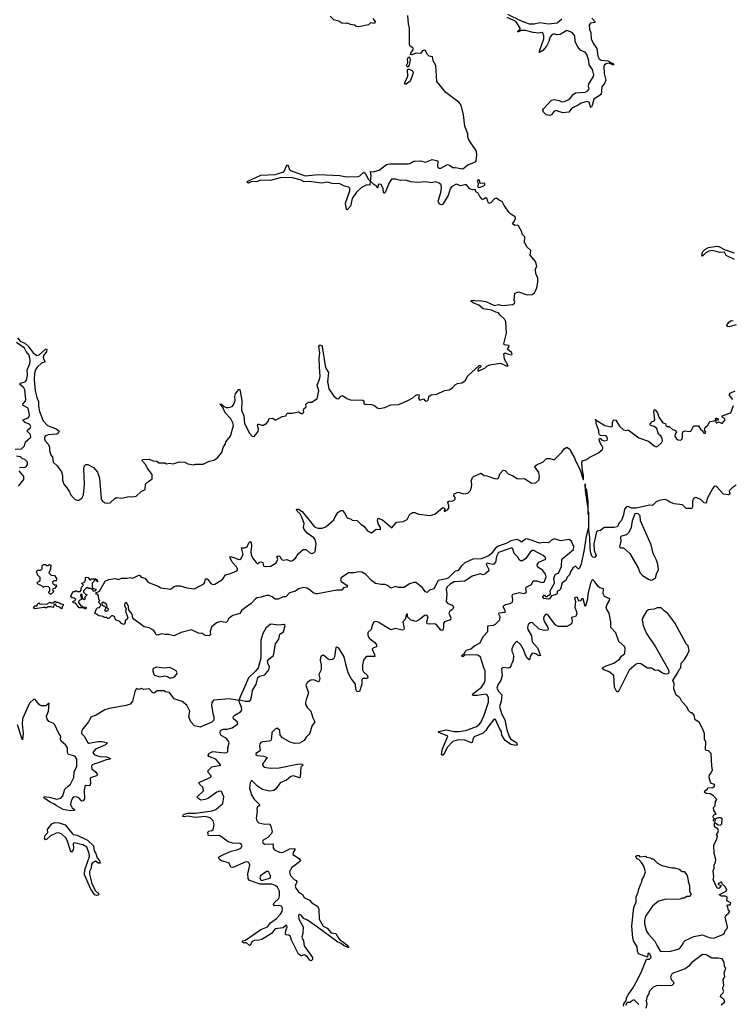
# Model space of a CAD drawing. Extents: x 2219101 to 2444320, y 201258 to 358766.
# Tile 191 of 256: x 2319347 to 2326756, y 322079 to 332313. Entities that reach past the tile are written whole.
import ezdxf

# ---------------------------------------------------------------- set-up
doc = ezdxf.new("R2010")
doc.units = 0

msp = doc.modelspace()

# ---------------------------------------------------------------- linework, layer by layer
at = {"layer": '0CON10XD'}
for points in [[(2320686, 327514), (2320725, 327540), (2320723, 327585), (2320673, 327655), (2320659, 327685), (2320624, 327725), (2320620, 327735), (2320625, 327742), (2320695, 327744), (2320735, 327728), (2320774, 327724), (2320795, 327707), (2320855, 327708), (2320875, 327698), (2320905, 327702), (2320943, 327697), (2321005, 327717), (2321065, 327713), (2321096, 327696), (2321154, 327686), (2321176, 327694), (2321255, 327692), (2321316, 327724), (2321366, 327734), (2321405, 327760), (2321450, 327815), (2321464, 327865), (2321488, 327905), (2321492, 327925), (2321540, 327985), (2321572, 328095), (2321565, 328123), (2321542, 328165), (2321483, 328225), (2321461, 328281), (2321428, 328315), (2321435, 328320), (2321445, 328316), (2321472, 328292), (2321493, 328283), (2321515, 328282), (2321555, 328293), (2321571, 328309), (2321588, 328355), (2321585, 328395), (2321592, 328425), (2321625, 328468), (2321635, 328468), (2321657, 328355), (2321653, 328255), (2321677, 328197), (2321684, 328115), (2321735, 328014), (2321765, 327983), (2321785, 327980), (2321827, 328033), (2321831, 328061), (2321820, 328095), (2321825, 328108), (2321835, 328110), (2321865, 328098), (2321882, 328098), (2321895, 328110), (2321905, 328110), (2321930, 328135), (2321930, 328145), (2321945, 328168), (2321975, 328172), (2322004, 328154), (2322015, 328153), (2322075, 328187), (2322116, 328194), (2322128, 328222), (2322185, 328222), (2322245, 328238), (2322275, 328220), (2322285, 328220), (2322300, 328235), (2322298, 328255), (2322303, 328267), (2322325, 328290), (2322322, 328315), (2322328, 328325), (2322355, 328336), (2322385, 328338), (2322441, 328375), (2322458, 328455), (2322440, 328515), (2322462, 328565), (2322472, 328605), (2322463, 328703), (2322461, 328795), (2322468, 328845), (2322458, 328915), (2322468, 328932), (2322485, 328926), (2322493, 328915), (2322525, 328715), (2322534, 328685), (2322558, 328645), (2322547, 328547), (2322562, 328475), (2322615, 328401), (2322645, 328376), (2322665, 328371), (2322685, 328400), (2322705, 328407), (2322750, 328375), (2322785, 328362), (2322915, 328359), (2322925, 328350), (2322925, 328320), (2322945, 328313), (2322955, 328318), (2323005, 328313), (2323035, 328302), (2323065, 328278), (2323085, 328270), (2323145, 328282), (2323205, 328308), (2323285, 328312), (2323315, 328323), (2323382, 328355), (2323436, 328384), (2323465, 328409), (2323487, 328417), (2323500, 328415), (2323493, 328377), (2323508, 328358), (2323545, 328373), (2323562, 328352), (2323575, 328346), (2323591, 328355), (2323598, 328368), (2323602, 328395), (2323626, 328414), (2323685, 328419), (2323765, 328457), (2323813, 328467), (2323848, 328485), (2323874, 328516), (2323898, 328532), (2323943, 328537), (2323962, 328548), (2323984, 328566), (2324005, 328610), (2324125, 328717), (2324135, 328720), (2324142, 328715), (2324139, 328701), (2324114, 328686), (2324110, 328665), (2324115, 328660), (2324185, 328692), (2324205, 328712), (2324235, 328727), (2324345, 328744), (2324405, 328716), (2324426, 328714), (2324388, 328785), (2324382, 328839), (2324395, 328850), (2324425, 328836), (2324465, 328830), (2324468, 328835), (2324462, 328855), (2324421, 328885), (2324421, 328895), (2324436, 328915), (2324432, 328925), (2324385, 328934), (2324380, 328945), (2324410, 329055), (2324402, 329172), (2324389, 329199), (2324338, 329245), (2324327, 329265), (2324296, 329274), (2324255, 329293), (2324165, 329309), (2324121, 329345), (2324068, 329365), (2324040, 329385), (2324042, 329395), (2324062, 329398), (2324095, 329391), (2324125, 329395), (2324195, 329385), (2324285, 329343), (2324325, 329352), (2324365, 329342), (2324475, 329354), (2324491, 329365), (2324494, 329375), (2324489, 329395), (2324495, 329470), (2324533, 329483), (2324625, 329453), (2324675, 329458), (2324698, 329475), (2324710, 329495), (2324723, 329525), (2324736, 329584), (2324733, 329625), (2324714, 329675), (2324711, 329715), (2324724, 329755), (2324709, 329799), (2324653, 329865), (2324662, 329915), (2324625, 329947), (2324601, 329985), (2324597, 329995), (2324598, 330055), (2324572, 330082), (2324567, 330107), (2324535, 330170), (2324525, 330178), (2324495, 330174), (2324472, 330192), (2324487, 330215), (2324502, 330245), (2324498, 330265), (2324455, 330290), (2324435, 330310), (2324385, 330380), (2324365, 330422), (2324335, 330432), (2324305, 330458), (2324285, 330450), (2324248, 330412), (2324225, 330403), (2324213, 330423), (2324205, 330458), (2324195, 330461), (2324165, 330443), (2324155, 330448), (2324132, 330475), (2324115, 330510), (2324090, 330525), (2324087, 330547), (2324054, 330546), (2324026, 330556), (2323993, 330595), (2323975, 330597), (2323935, 330585), (2323885, 330602), (2323836, 330575), (2323824, 330555), (2323803, 330485), (2323745, 330395), (2323732, 330388), (2323713, 330395), (2323697, 330425), (2323725, 330515), (2323733, 330565), (2323730, 330595), (2323709, 330615), (2323675, 330629), (2323625, 330616), (2323575, 330626), (2323485, 330622), (2323415, 330627), (2323360, 330645), (2323305, 330640), (2323256, 330654), (2323214, 330655), (2323191, 330625), (2323145, 330508), (2323135, 330508), (2323131, 330515), (2323128, 330555), (2323105, 330601), (2323086, 330604), (2323075, 330596), (2323070, 330565), (2323065, 330564), (2323060, 330580), (2323029, 330599), (2322996, 330636), (2323003, 330685), (2322994, 330735), (2323025, 330731), (2323085, 330750), (2323161, 330809), (2323195, 330814), (2323385, 330815), (2323405, 330817), (2323445, 330841), (2323515, 330846), (2323565, 330831), (2323635, 330859), (2323694, 330844), (2323692, 330785), (2323705, 330771), (2323725, 330771), (2323795, 330808), (2323815, 330802), (2323849, 330775), (2323875, 330775), (2323955, 330763), (2324007, 330803), (2324085, 330837), (2324093, 330845), (2324100, 330905), (2324098, 330945), (2324018, 331065), (2324008, 331095), (2324007, 331127), (2323977, 331207), (2323963, 331325), (2323938, 331425), (2323915, 331453), (2323777, 331557), (2323685, 331670), (2323673, 331835), (2323647, 331885), (2323638, 331925), (2323603, 331935), (2323583, 331955), (2323565, 331992), (2323555, 331997), (2323535, 331990), (2323515, 331960), (2323465, 331964), (2323425, 331947), (2323412, 331952), (2323414, 331965), (2323441, 332005), (2323435, 332020), (2323408, 332038), (2323401, 332055), (2323399, 332225), (2323388, 332268), (2323383, 332355)], [(2323020, 332325), (2323042, 332295), (2323037, 332273), (2322995, 332280), (2322975, 332260), (2322875, 332237), (2322845, 332242), (2322827, 332257), (2322785, 332262), (2322755, 332277), (2322745, 332272), (2322695, 332277), (2322665, 332297), (2322612, 332312), (2322575, 332348)], [(2325295, 332328), (2325328, 332295), (2325326, 332285), (2325282, 332275), (2325268, 332255), (2325270, 332215), (2325285, 332175), (2325288, 332115), (2325312, 332062), (2325347, 332015), (2325357, 331935), (2325372, 331905), (2325393, 331893), (2325462, 331885), (2325515, 331859), (2325524, 331845), (2325515, 331842), (2325475, 331861), (2325445, 331854), (2325427, 331843), (2325422, 331825), (2325425, 331755), (2325442, 331685), (2325432, 331655), (2325399, 331615), (2325392, 331535), (2325315, 331485), (2325300, 331420), (2325289, 331401), (2325278, 331418), (2325267, 331457), (2325245, 331464), (2325185, 331445), (2325155, 331425), (2325088, 331392), (2325055, 331352), (2324994, 331346), (2324922, 331368), (2324902, 331358), (2324875, 331325), (2324855, 331318), (2324820, 331325), (2324792, 331352), (2324788, 331375), (2324794, 331385), (2324875, 331475), (2324905, 331483), (2324955, 331474), (2324985, 331459), (2325013, 331463), (2325062, 331488), (2325102, 331535), (2325125, 331551), (2325225, 331561), (2325255, 331575), (2325267, 331593), (2325261, 331621), (2325266, 331645), (2325309, 331715), (2325315, 331740), (2325301, 331795), (2325267, 331845), (2325264, 331885), (2325248, 331945), (2325225, 331975), (2325183, 331993), (2325145, 332035), (2325121, 332085), (2325119, 332145), (2325090, 332180), (2325035, 332199), (2324965, 332160), (2324937, 332157), (2324905, 332164), (2324885, 332158), (2324864, 332136), (2324849, 332085), (2324825, 332038), (2324785, 331994), (2324753, 331973), (2324751, 331985), (2324797, 332113), (2324796, 332146), (2324785, 332171), (2324775, 332178), (2324745, 332172), (2324685, 332179), (2324605, 332201), (2324561, 332199), (2324535, 332186), (2324528, 332188), (2324522, 332195), (2324550, 332210), (2324550, 332225), (2324509, 332289), (2324484, 332304), (2324414, 332335)], [(2324420, 332370), (2324562, 332302), (2324645, 332270), (2324695, 332270), (2324755, 332285), (2324845, 332271), (2324935, 332281), (2324985, 332322)], [(2323385, 331821), (2323375, 331821), (2323369, 331835), (2323384, 331865), (2323378, 331905), (2323385, 331921), (2323395, 331927), (2323405, 331912), (2323407, 331895), (2323395, 331840), (2323385, 331821)], [(2323365, 331641), (2323353, 331643), (2323352, 331655), (2323383, 331725), (2323380, 331790), (2323385, 331799), (2323395, 331800), (2323431, 331781), (2323438, 331765), (2323436, 331745), (2323406, 331674), (2323365, 331641)], [(2322755, 330339), (2322745, 330340), (2322734, 330404), (2322779, 330535), (2322779, 330559), (2322765, 330573), (2322723, 330583), (2322675, 330607), (2322595, 330610), (2322545, 330625), (2322485, 330615), (2322358, 330632), (2322305, 330629), (2322275, 330645), (2322175, 330672), (2322055, 330670), (2321955, 330642), (2321855, 330646), (2321815, 330631), (2321753, 330627), (2321725, 330612), (2321710, 330625), (2321720, 330635), (2321855, 330697), (2322005, 330705), (2322095, 330730), (2322125, 330800), (2322135, 330804), (2322153, 330755), (2322164, 330744), (2322315, 330690), (2322455, 330704), (2322675, 330694), (2322745, 330680), (2322865, 330682), (2322885, 330691), (2322925, 330729), (2322939, 330719), (2322975, 330651), (2322990, 330635), (2322987, 330593), (2322955, 330595), (2322935, 330587), (2322902, 330568), (2322850, 330520), (2322803, 330455), (2322785, 330376), (2322755, 330339)], [(2324125, 330568), (2324135, 330573), (2324172, 330585), (2324183, 330595), (2324182, 330605), (2324173, 330613), (2324135, 330610), (2324128, 330645), (2324115, 330648), (2324104, 330635), (2324113, 330613), (2324111, 330571), (2324125, 330568)], [(2326780, 329820), (2326693, 329863), (2326675, 329896), (2326625, 329894), (2326555, 329912), (2326512, 329908), (2326481, 329889), (2326445, 329854), (2326439, 329865), (2326451, 329905), (2326469, 329925), (2326508, 329945), (2326595, 329960), (2326616, 329956), (2326682, 329922), (2326775, 329888)], [(2326795, 329142), (2326725, 329120), (2326703, 329123), (2326698, 329135), (2326721, 329169), (2326745, 329186), (2326765, 329184)], [(2319302, 327848), (2319365, 327854), (2319375, 327861), (2319398, 327885), (2319405, 327910), (2319409, 327925), (2319464, 327975), (2319460, 328000), (2319426, 328035), (2319428, 328045), (2319455, 328069), (2319462, 328085), (2319454, 328105), (2319405, 328126), (2319380, 328155), (2319434, 328176), (2319445, 328188), (2319448, 328205), (2319435, 328275), (2319384, 328304), (2319380, 328315), (2319403, 328345), (2319410, 328365), (2319401, 328465), (2319390, 328485), (2319346, 328525), (2319357, 328535), (2319405, 328550), (2319418, 328565), (2319430, 328615), (2319424, 328675), (2319453, 328735), (2319458, 328775), (2319446, 328825), (2319414, 328865), (2319397, 328897), (2319315, 328957)], [(2319324, 329005), (2319353, 328973), (2319375, 328962), (2319400, 328950), (2319435, 328921), (2319489, 328849), (2319525, 328824), (2319551, 328829), (2319615, 328889), (2319625, 328891), (2319630, 328885), (2319625, 328864), (2319599, 328825), (2319593, 328805), (2319596, 328786), (2319613, 328755), (2319575, 328741), (2319529, 328701), (2319513, 328675), (2319503, 328637), (2319499, 328569), (2319509, 328455), (2319524, 328385), (2319542, 328345), (2319544, 328295), (2319555, 328241), (2319593, 328145), (2319638, 328095), (2319725, 328060), (2319757, 328035), (2319748, 328015), (2319732, 328005), (2319645, 327997), (2319615, 327986), (2319606, 327975), (2319605, 327955), (2319612, 327935), (2319646, 327896), (2319656, 327865), (2319656, 327836), (2319671, 327791), (2319687, 327765), (2319695, 327715), (2319737, 327677), (2319782, 327612), (2319791, 327575), (2319793, 327525), (2319806, 327486), (2319837, 327447), (2319866, 327405), (2319876, 327376), (2319902, 327345), (2319925, 327327), (2319945, 327320), (2319962, 327318), (2319995, 327340), (2320011, 327375), (2320020, 327485), (2320013, 327645), (2320022, 327675), (2320035, 327690), (2320055, 327688), (2320115, 327658), (2320155, 327610), (2320178, 327548), (2320196, 327336), (2320205, 327313), (2320235, 327291), (2320265, 327286), (2320288, 327292), (2320335, 327337), (2320355, 327347), (2320405, 327338), (2320485, 327356), (2320524, 327354), (2320558, 327362), (2320611, 327409), (2320651, 327429), (2320656, 327484), (2320686, 327514)], [(2326760, 328365), (2326722, 328415), (2326735, 328432), (2326786, 328454)], [(2320955, 326421), (2320975, 326429), (2321015, 326428), (2321085, 326408), (2321164, 326396), (2321261, 326449), (2321271, 326465), (2321278, 326502), (2321295, 326501), (2321305, 326494), (2321333, 326453), (2321355, 326441), (2321375, 326446), (2321457, 326493), (2321487, 326544), (2321539, 326555), (2321605, 326584), (2321613, 326595), (2321613, 326605), (2321600, 326625), (2321555, 326674), (2321535, 326718), (2321535, 326732), (2321575, 326724), (2321615, 326704), (2321635, 326702), (2321645, 326708), (2321670, 326755), (2321654, 326825), (2321685, 326824), (2321714, 326835), (2321731, 326875), (2321745, 326888), (2321754, 326874), (2321758, 326845), (2321750, 326785), (2321755, 326755), (2321768, 326718), (2321805, 326670), (2321815, 326660), (2321825, 326660), (2321840, 326675), (2321858, 326678), (2321875, 326670), (2321877, 326645), (2321885, 326634), (2321905, 326629), (2321957, 326633), (2322015, 326667), (2322030, 326705), (2322021, 326729), (2322035, 326741), (2322052, 326735), (2322062, 326712), (2322075, 326700), (2322095, 326696), (2322125, 326703), (2322166, 326686), (2322185, 326692), (2322215, 326716), (2322247, 326763), (2322295, 326807), (2322326, 326806), (2322365, 326773), (2322385, 326766), (2322405, 326770), (2322419, 326785), (2322430, 326865), (2322420, 326910), (2322407, 326927), (2322337, 326975), (2322305, 327015), (2322298, 327035), (2322306, 327075), (2322282, 327142), (2322265, 327175), (2322231, 327205), (2322224, 327226), (2322245, 327224), (2322285, 327202), (2322413, 327043), (2322446, 327026), (2322493, 327027), (2322529, 327041), (2322614, 327116), (2322623, 327137), (2322655, 327189), (2322685, 327211), (2322705, 327211), (2322726, 327186), (2322751, 327135), (2322792, 327122), (2322805, 327112), (2322857, 327107), (2322896, 327066), (2322925, 327050), (2322965, 327000), (2323005, 326980), (2323055, 327016), (2323098, 327015), (2323097, 327035), (2323078, 327065), (2323068, 327105), (2323075, 327130), (2323120, 327115), (2323218, 327032), (2323265, 327090), (2323333, 327097), (2323375, 327117), (2323405, 327172), (2323435, 327190), (2323455, 327190), (2323495, 327172), (2323615, 327161), (2323665, 327172), (2323745, 327241), (2323764, 327235), (2323766, 327224), (2323760, 327205), (2323765, 327200), (2323795, 327218), (2323808, 327235), (2323809, 327259), (2323798, 327295), (2323804, 327306), (2323815, 327312), (2323845, 327310), (2323876, 327324), (2323874, 327345), (2323862, 327365), (2323864, 327386), (2323905, 327401), (2323965, 327383), (2324005, 327392), (2324035, 327420), (2324043, 327455), (2324048, 327485), (2324042, 327515), (2324056, 327554), (2324066, 327564), (2324145, 327598), (2324174, 327574), (2324205, 327572), (2324285, 327543), (2324315, 327542), (2324325, 327550), (2324344, 327596), (2324375, 327630), (2324395, 327628), (2324425, 327593), (2324475, 327572), (2324520, 327545), (2324545, 327540), (2324595, 327543), (2324670, 327495), (2324715, 327498), (2324744, 327526), (2324753, 327565), (2324743, 327605), (2324702, 327665), (2324708, 327675), (2324736, 327694), (2324786, 327714), (2324825, 327753), (2324862, 327752), (2324895, 327740), (2324907, 327743), (2324983, 327817), (2325007, 327853), (2325035, 327870), (2325072, 327845), (2325078, 327825), (2325117, 327757), (2325126, 327726), (2325171, 327641), (2325205, 327532), (2325210, 327535), (2325210, 327575), (2325197, 327627), (2325193, 327705), (2325195, 327729), (2325235, 327737), (2325274, 327766), (2325365, 327809), (2325407, 327845), (2325411, 327865), (2325383, 327915), (2325372, 327945), (2325375, 327960), (2325385, 327960), (2325396, 327946), (2325425, 327936), (2325455, 327942), (2325460, 327955), (2325456, 327975), (2325445, 327986), (2325385, 327990), (2325375, 328000), (2325368, 328015), (2325369, 328039), (2325342, 328115), (2325340, 328150), (2325332, 328158), (2325430, 328095), (2325495, 328080), (2325506, 328084), (2325512, 328095), (2325512, 328125), (2325521, 328149), (2325526, 328154), (2325545, 328151), (2325585, 328087), (2325625, 328050), (2325655, 328043), (2325675, 328050), (2325786, 327966), (2325885, 327931), (2325945, 327882), (2325965, 327874), (2325985, 327884), (2326019, 327915), (2326029, 327935), (2326028, 327955), (2326015, 327981), (2325989, 328005), (2325972, 328062), (2325944, 328084), (2325910, 328095), (2325900, 328105), (2325918, 328132), (2325945, 328142), (2325952, 328155), (2325940, 328245), (2325945, 328256), (2325955, 328256), (2325978, 328225), (2325991, 328181), (2326035, 328123), (2326060, 328115), (2326064, 328094), (2326085, 328082), (2326098, 328088), (2326135, 328054), (2326155, 328050), (2326172, 328035), (2326177, 328025), (2326163, 328007), (2326160, 327985), (2326177, 327957), (2326195, 327946), (2326215, 327942), (2326230, 327950), (2326240, 327975), (2326238, 328015), (2326247, 328033), (2326265, 328040), (2326305, 328031), (2326325, 328037), (2326355, 328090), (2326405, 328090), (2326425, 328057), (2326450, 328035), (2326455, 328020), (2326465, 328020), (2326475, 328010), (2326480, 328025), (2326468, 328045), (2326474, 328075), (2326502, 328098), (2326524, 328136), (2326567, 328143), (2326580, 328150), (2326585, 328170), (2326595, 328170), (2326610, 328165), (2326610, 328155), (2326605, 328150), (2326580, 328150), (2326585, 328130), (2326595, 328123), (2326615, 328132), (2326650, 328115), (2326682, 328155), (2326675, 328168), (2326652, 328182), (2326650, 328195), (2326740, 328225), (2326767, 328303)], [(2319345, 327660), (2319392, 327658), (2319411, 327665), (2319428, 327685), (2319427, 327715), (2319402, 327742), (2319375, 327750), (2319355, 327768), (2319315, 327777)], [(2319335, 327464), (2319390, 327535), (2319391, 327565), (2319341, 327625)], [(2326795, 327474), (2326755, 327448), (2326725, 327415), (2326729, 327381), (2326717, 327373), (2326665, 327381), (2326595, 327459), (2326585, 327464), (2326569, 327461), (2326553, 327445), (2326496, 327335), (2326483, 327287), (2326465, 327291), (2326432, 327322), (2326405, 327337), (2326375, 327345), (2326353, 327335), (2326342, 327308), (2326342, 327245), (2326335, 327233), (2326275, 327232), (2326239, 327269), (2326151, 327281), (2326108, 327298), (2326075, 327319), (2326054, 327324), (2325995, 327316), (2325965, 327300), (2325925, 327265), (2325895, 327267), (2325755, 327237), (2325707, 327237), (2325675, 327253), (2325655, 327251), (2325635, 327225), (2325625, 327165), (2325603, 327107), (2325582, 327085), (2325558, 327042), (2325527, 327033), (2325425, 327033), (2325387, 327003), (2325355, 326998), (2325345, 326991), (2325315, 326865), (2325319, 326795), (2325340, 326745), (2325328, 326725), (2325318, 326722), (2325305, 326726), (2325297, 326737), (2325285, 326768), (2325277, 326825), (2325276, 326926), (2325265, 327014), (2325265, 327185), (2325256, 327206), (2325258, 327305), (2325245, 327418), (2325228, 327458), (2325225, 327490), (2325225, 327420), (2325253, 327233), (2325254, 327175), (2325260, 327165), (2325262, 327035), (2325238, 326945), (2325217, 326805), (2325185, 326655), (2325165, 326606), (2325155, 326606), (2325125, 326632), (2325101, 326619), (2325075, 326575), (2325065, 326544), (2325041, 326519), (2325025, 326484), (2324989, 326461), (2324970, 326395), (2324955, 326379), (2324936, 326374), (2324934, 326345), (2324915, 326334), (2324876, 326324), (2324855, 326292), (2324845, 326288), (2324795, 326298), (2324787, 326315), (2324789, 326325), (2324795, 326331), (2324805, 326330), (2324815, 326318), (2324825, 326317), (2324867, 326343), (2324864, 326375), (2324909, 326455), (2324901, 326505), (2324915, 326545), (2324925, 326554), (2324949, 326561), (2324982, 326628), (2324983, 326705), (2325106, 326805), (2325109, 326835), (2325085, 326892), (2325055, 326910), (2324975, 326896), (2324905, 326916), (2324877, 326903), (2324845, 326875), (2324791, 326879), (2324755, 326871), (2324625, 326916), (2324605, 326913), (2324565, 326881), (2324546, 326896), (2324519, 326909), (2324455, 326897), (2324405, 326867), (2324321, 326839), (2324292, 326818), (2324253, 326765), (2324225, 326741), (2324145, 326710), (2324057, 326707), (2323975, 326667), (2323941, 326635), (2323905, 326588), (2323873, 326577), (2323805, 326512), (2323785, 326502), (2323697, 326483), (2323654, 326396), (2323608, 326382), (2323585, 326358), (2323565, 326366), (2323532, 326412), (2323465, 326464), (2323445, 326464), (2323400, 326450), (2323345, 326411), (2323285, 326412), (2323255, 326420), (2323205, 326404), (2323171, 326431), (2323142, 326442), (2323105, 326441), (2323045, 326451), (2323005, 326483), (2322947, 326547), (2322905, 326569), (2322875, 326575), (2322825, 326562), (2322765, 326562), (2322689, 326511), (2322681, 326495), (2322688, 326475), (2322750, 326435), (2322756, 326425), (2322747, 326415), (2322715, 326406), (2322695, 326385), (2322645, 326385), (2322445, 326344), (2322425, 326344), (2322397, 326355), (2322371, 326381), (2322335, 326404), (2322295, 326412), (2322245, 326397), (2322215, 326374), (2322154, 326356), (2322115, 326314), (2322085, 326313), (2322035, 326291), (2322005, 326291), (2321971, 326315), (2321937, 326327), (2321915, 326327), (2321858, 326312), (2321817, 326303), (2321798, 326292), (2321755, 326245), (2321657, 326175), (2321635, 326141), (2321565, 326119), (2321541, 326105), (2321520, 326085), (2321500, 326050), (2321485, 326046), (2321435, 326056), (2321395, 326043), (2321342, 325998), (2321328, 325955), (2321330, 325920), (2321315, 325910), (2321275, 325913), (2321245, 325934), (2321205, 325937), (2321135, 325970), (2321025, 325942), (2320955, 325907), (2320895, 325924), (2320855, 325923), (2320825, 325929), (2320785, 325917), (2320768, 325918), (2320757, 325945), (2320738, 325968), (2320695, 325993), (2320642, 326002), (2320535, 326082), (2320524, 326095), (2320517, 326135), (2320505, 326149), (2320482, 326175), (2320480, 326215), (2320465, 326244), (2320455, 326254), (2320441, 326249), (2320436, 326225), (2320456, 326185), (2320449, 326165), (2320470, 326095), (2320465, 326081), (2320443, 326065), (2320439, 326035), (2320425, 326028), (2320405, 326038), (2320388, 326058), (2320342, 326075), (2320338, 326105), (2320315, 326117), (2320303, 326117), (2320275, 326090), (2320265, 326090), (2320255, 326100), (2320225, 326100), (2320215, 326110), (2320170, 326115), (2320130, 326145), (2320145, 326190), (2320155, 326200), (2320178, 326202), (2320180, 326215), (2320190, 326225), (2320188, 326238), (2320170, 326255), (2320170, 326265), (2320180, 326275), (2320170, 326285), (2320167, 326327), (2320155, 326340), (2320142, 326342), (2320140, 326355), (2320176, 326374), (2320235, 326476), (2320275, 326495), (2320335, 326504), (2320375, 326493), (2320405, 326508), (2320465, 326507), (2320495, 326514), (2320525, 326509), (2320585, 326538), (2320595, 326536), (2320610, 326519), (2320648, 326508), (2320675, 326474), (2320698, 326458), (2320786, 326426), (2320815, 326409), (2320915, 326395), (2320955, 326421)], [(2325908, 326488), (2325925, 326490), (2325958, 326512), (2325970, 326565), (2325990, 326595), (2325982, 326652), (2325968, 326695), (2325934, 326764), (2325913, 326855), (2325802, 327105), (2325799, 327155), (2325778, 327175), (2325755, 327179), (2325744, 327175), (2325715, 327104), (2325706, 327035), (2325679, 326981), (2325655, 326960), (2325604, 326946), (2325595, 326935), (2325598, 326892), (2325585, 326835), (2325595, 326824), (2325625, 326823), (2325690, 326765), (2325776, 326616), (2325795, 326568), (2325824, 326534), (2325885, 326498), (2325908, 326488)], [(2325584, 325665), (2325604, 325696), (2325638, 325725), (2325641, 325781), (2325635, 325798), (2325575, 325848), (2325545, 325939), (2325494, 325995), (2325492, 326055), (2325476, 326145), (2325451, 326181), (2325446, 326205), (2325454, 326236), (2325480, 326275), (2325482, 326292), (2325426, 326316), (2325412, 326345), (2325416, 326396), (2325379, 326409), (2325362, 326422), (2325332, 326465), (2325305, 326490), (2325295, 326484), (2325282, 326455), (2325256, 326355), (2325246, 326275), (2325235, 326228), (2325226, 326214), (2325205, 326292), (2325195, 326296), (2325175, 326271), (2325165, 326270), (2325153, 326283), (2325145, 326306), (2325135, 326311), (2325116, 326304), (2325125, 326265), (2325120, 326205), (2325138, 326158), (2325139, 326135), (2325125, 326109), (2325085, 326100), (2325092, 326065), (2325085, 326034), (2325065, 326018), (2325035, 326007), (2324945, 326007), (2324920, 326020), (2324896, 326046), (2324845, 326120), (2324825, 326133), (2324815, 326131), (2324795, 326110), (2324792, 326085), (2324804, 326055), (2324840, 325995), (2324843, 325975), (2324835, 325966), (2324805, 325963), (2324749, 325979), (2324675, 326046), (2324657, 326045), (2324642, 326035), (2324634, 326025), (2324628, 325995), (2324629, 325975), (2324668, 325908), (2324677, 325845), (2324730, 325785), (2324762, 325705), (2324745, 325702), (2324715, 325723), (2324675, 325727), (2324654, 325695), (2324651, 325665), (2324645, 325660), (2324625, 325676), (2324605, 325707), (2324585, 325767), (2324556, 325815), (2324515, 325852), (2324482, 325815), (2324463, 325775), (2324465, 325748), (2324478, 325722), (2324483, 325693), (2324477, 325655), (2324445, 325581), (2324425, 325571), (2324375, 325579), (2324356, 325565), (2324364, 325495), (2324348, 325445), (2324323, 325407), (2324308, 325365), (2324324, 325335), (2324361, 325295), (2324353, 325225), (2324335, 325175), (2324355, 325103), (2324392, 325035), (2324413, 324933), (2324435, 324861), (2324454, 324834), (2324516, 324796), (2324520, 324775), (2324505, 324769), (2324455, 324780), (2324395, 324819), (2324359, 324875), (2324356, 324915), (2324338, 324938), (2324295, 325040), (2324285, 325043), (2324275, 325037), (2324215, 324960), (2324195, 324925), (2324165, 324897), (2324072, 324858), (2324059, 324835), (2324054, 324805), (2324045, 324795), (2323969, 324829), (2323895, 324823), (2323850, 324810), (2323791, 324749), (2323765, 324689), (2323745, 324670), (2323735, 324670), (2323734, 324675), (2323743, 324735), (2323799, 324865), (2323704, 324904), (2323700, 324915), (2323785, 324933), (2323865, 324915), (2323915, 324914), (2323985, 324925), (2324095, 324966), (2324129, 324991), (2324146, 325014), (2324176, 325085), (2324220, 325220), (2324222, 325265), (2324208, 325295), (2324195, 325304), (2324105, 325290), (2324058, 325288), (2324054, 325294), (2324060, 325305), (2324148, 325375), (2324176, 325415), (2324187, 325445), (2324188, 325545), (2324173, 325575), (2324137, 325687), (2324116, 325705), (2324095, 325710), (2323975, 325708), (2323955, 325690), (2323946, 325695), (2323944, 325705), (2323954, 325716), (2323970, 325720), (2323980, 325745), (2323992, 325758), (2324039, 325775), (2324076, 325804), (2324134, 325835), (2324167, 325903), (2324215, 325955), (2324215, 326013), (2324275, 326019), (2324295, 326029), (2324340, 326075), (2324341, 326105), (2324329, 326135), (2324334, 326146), (2324393, 326155), (2324395, 326167), (2324376, 326205), (2324379, 326221), (2324398, 326235), (2324445, 326245), (2324471, 326259), (2324475, 326285), (2324466, 326325), (2324475, 326343), (2324545, 326358), (2324585, 326348), (2324611, 326355), (2324617, 326365), (2324608, 326395), (2324613, 326415), (2324669, 326441), (2324685, 326480), (2324725, 326481), (2324775, 326462), (2324794, 326465), (2324805, 326474), (2324822, 326522), (2324815, 326548), (2324785, 326589), (2324732, 326625), (2324727, 326645), (2324745, 326676), (2324817, 326705), (2324809, 326725), (2324789, 326745), (2324693, 326797), (2324675, 326794), (2324655, 326779), (2324608, 326712), (2324575, 326689), (2324555, 326688), (2324544, 326694), (2324525, 326726), (2324490, 326765), (2324474, 326814), (2324465, 326825), (2324325, 326776), (2324303, 326733), (2324294, 326676), (2324278, 326652), (2324265, 326649), (2324207, 326663), (2324197, 326655), (2324221, 326605), (2324224, 326585), (2324185, 326548), (2324165, 326544), (2324135, 326552), (2324051, 326529), (2323975, 326477), (2323865, 326469), (2323822, 326445), (2323791, 326419), (2323783, 326395), (2323789, 326345), (2323781, 326265), (2323800, 326245), (2323847, 326227), (2323857, 326203), (2323847, 326183), (2323819, 326165), (2323809, 326145), (2323829, 326095), (2323828, 326075), (2323763, 326055), (2323755, 326038), (2323754, 325995), (2323745, 325969), (2323725, 325968), (2323685, 326021), (2323665, 326033), (2323605, 326029), (2323584, 326034), (2323582, 326055), (2323593, 326105), (2323582, 326122), (2323555, 326119), (2323499, 326075), (2323465, 326058), (2323412, 326075), (2323380, 326105), (2323380, 326135), (2323374, 326136), (2323362, 326115), (2323358, 326085), (2323332, 326055), (2323346, 325985), (2323338, 325971), (2323325, 325967), (2323255, 325986), (2323205, 325971), (2323075, 326051), (2323051, 326059), (2323030, 326050), (2323014, 326026), (2323000, 325975), (2322968, 325945), (2322966, 325915), (2322981, 325885), (2323039, 325839), (2323058, 325815), (2323057, 325795), (2323025, 325784), (2323012, 325769), (2323037, 325715), (2323039, 325695), (2322957, 325693), (2322944, 325685), (2322922, 325655), (2322912, 325608), (2322912, 325555), (2322923, 325535), (2322962, 325495), (2322968, 325472), (2322955, 325464), (2322915, 325466), (2322905, 325456), (2322903, 325405), (2322879, 325331), (2322855, 325328), (2322842, 325355), (2322837, 325405), (2322792, 325465), (2322764, 325525), (2322737, 325615), (2322722, 325692), (2322665, 325780), (2322645, 325792), (2322635, 325788), (2322621, 325689), (2322610, 325670), (2322598, 325662), (2322575, 325659), (2322556, 325665), (2322505, 325709), (2322485, 325702), (2322475, 325687), (2322470, 325655), (2322480, 325605), (2322480, 325555), (2322457, 325505), (2322469, 325465), (2322462, 325438), (2322455, 325431), (2322405, 325453), (2322375, 325449), (2322337, 325425), (2322323, 325395), (2322350, 325315), (2322325, 325244), (2322318, 325215), (2322320, 325195), (2322339, 325159), (2322375, 325126), (2322395, 325055), (2322416, 325015), (2322385, 324968), (2322365, 324898), (2322355, 324882), (2322327, 324855), (2322305, 324822), (2322255, 324792), (2322205, 324788), (2322160, 324805), (2322079, 324849), (2322057, 324875), (2322053, 324925), (2322025, 324949), (2322005, 324940), (2321969, 324905), (2321967, 324847), (2321959, 324821), (2321945, 324814), (2321874, 324806), (2321855, 324799), (2321843, 324785), (2321840, 324765), (2321848, 324715), (2321804, 324686), (2321803, 324675), (2321818, 324665), (2321885, 324658), (2321920, 324645), (2321871, 324575), (2321872, 324565), (2321889, 324545), (2321955, 324532), (2322045, 324537), (2322215, 324572), (2322265, 324579), (2322288, 324575), (2322292, 324565), (2322272, 324545), (2322262, 324438), (2322255, 324433), (2322195, 324453), (2322165, 324446), (2322120, 324410), (2322055, 324380), (2322012, 324318), (2321988, 324302), (2321946, 324294), (2321871, 324311), (2321821, 324345), (2321765, 324400), (2321755, 324400), (2321745, 324382), (2321736, 324325), (2321756, 324255), (2321781, 324215), (2321840, 324155), (2321842, 324145), (2321821, 324129), (2321814, 324116), (2321816, 324085), (2321806, 324015), (2321812, 323985), (2321835, 323966), (2321895, 323951), (2321945, 323954), (2321959, 323929), (2321971, 323875), (2321966, 323855), (2321928, 323811), (2321877, 323785), (2321873, 323767), (2321878, 323755), (2321895, 323744), (2321975, 323746), (2321984, 323735), (2321984, 323705), (2321998, 323685), (2322055, 323656), (2322085, 323659), (2322155, 323693), (2322199, 323699), (2322207, 323695), (2322207, 323685), (2322191, 323655), (2322188, 323635), (2322252, 323595), (2322268, 323575), (2322263, 323565), (2322227, 323535), (2322172, 323498), (2322152, 323455), (2322160, 323420), (2322200, 323375), (2322222, 323365), (2322230, 323355), (2322212, 323305), (2322217, 323285), (2322245, 323247), (2322289, 323219), (2322305, 323189), (2322362, 323162), (2322385, 323133), (2322445, 323100), (2322456, 323066), (2322460, 322965), (2322502, 322892), (2322545, 322871), (2322585, 322823), (2322635, 322814), (2322661, 322765), (2322682, 322742), (2322715, 322726), (2322751, 322695), (2322770, 322665), (2322715, 322689), (2322690, 322710), (2322655, 322725), (2322445, 322882), (2322341, 322955), (2322302, 322972), (2322275, 323006), (2322255, 323013), (2322246, 323004), (2322251, 322965), (2322296, 322885), (2322292, 322815), (2322281, 322775), (2322298, 322738), (2322304, 322685), (2322390, 322565), (2322393, 322545), (2322378, 322532), (2322365, 322537), (2322344, 322565), (2322315, 322589), (2322305, 322592), (2322275, 322581), (2322245, 322601), (2322174, 322744), (2322164, 322785), (2322145, 322799), (2322115, 322802), (2322111, 322811), (2322113, 322847), (2322128, 322885), (2322125, 322898), (2322115, 322897), (2322087, 322873), (2322005, 322864), (2321967, 322815), (2321865, 322752), (2321835, 322744), (2321788, 322742), (2321765, 322732)], [(2319675, 326340), (2319665, 326340), (2319650, 326355), (2319650, 326365), (2319660, 326375), (2319660, 326405), (2319648, 326418), (2319605, 326420), (2319595, 326410), (2319578, 326428), (2319542, 326442), (2319530, 326455), (2319532, 326468), (2319548, 326472), (2319560, 326485), (2319560, 326515), (2319532, 326542), (2319530, 326565), (2319520, 326575), (2319535, 326590), (2319568, 326592), (2319580, 326605), (2319580, 326635), (2319595, 326650), (2319615, 326650), (2319625, 326640), (2319645, 326640), (2319655, 326650), (2319670, 326645), (2319667, 326603), (2319650, 326565), (2319675, 326540), (2319710, 326535), (2319730, 326505), (2319728, 326482), (2319705, 326480), (2319690, 326465), (2319692, 326452), (2319705, 326440), (2319728, 326438), (2319730, 326425), (2319708, 326402), (2319692, 326398), (2319690, 326385), (2319700, 326375), (2319700, 326365), (2319675, 326340)], [(2320035, 326190), (2320025, 326190), (2320015, 326200), (2319965, 326200), (2319928, 326248), (2319902, 326252), (2319902, 326268), (2319918, 326272), (2319930, 326285), (2319915, 326300), (2319892, 326302), (2319880, 326315), (2319880, 326325), (2319905, 326370), (2319925, 326370), (2319935, 326380), (2319945, 326370), (2319975, 326370), (2319988, 326382), (2319990, 326415), (2320010, 326435), (2319990, 326455), (2320018, 326462), (2320020, 326475), (2320030, 326485), (2320030, 326515), (2320045, 326520), (2320060, 326515), (2320075, 326490), (2320085, 326490), (2320095, 326500), (2320135, 326500), (2320150, 326495), (2320160, 326475), (2320155, 326470), (2320138, 326488), (2320125, 326490), (2320118, 326472), (2320100, 326455), (2320102, 326412), (2320115, 326400), (2320140, 326395), (2320140, 326385), (2320128, 326372), (2320112, 326372), (2320108, 326388), (2320085, 326400), (2320062, 326402), (2320055, 326410), (2320042, 326408), (2320012, 326378), (2320012, 326362), (2320032, 326342), (2320050, 326335), (2320022, 326308), (2320030, 326295), (2320018, 326282), (2320000, 326295), (2319998, 326338), (2319985, 326340), (2319980, 326335), (2319990, 326285), (2319972, 326278), (2319960, 326265), (2319960, 326255), (2319982, 326222), (2319995, 326220), (2320005, 326210), (2320038, 326208), (2320040, 326195), (2320035, 326190)], [(2319785, 326190), (2319770, 326195), (2319755, 326210), (2319732, 326212), (2319728, 326228), (2319715, 326240), (2319702, 326228), (2319700, 326205), (2319695, 326202), (2319675, 326210), (2319635, 326210), (2319625, 326200), (2319615, 326200), (2319605, 326210), (2319598, 326202), (2319505, 326190), (2319490, 326205), (2319505, 326220), (2319528, 326222), (2319532, 326238), (2319545, 326250), (2319555, 326240), (2319625, 326238), (2319665, 326260), (2319675, 326250), (2319695, 326250), (2319715, 326270), (2319725, 326260), (2319745, 326260), (2319762, 326252), (2319775, 326240), (2319798, 326238), (2319800, 326225), (2319790, 326215), (2319785, 326190)], [(2320245, 326160), (2320255, 326170), (2320268, 326172), (2320270, 326185), (2320258, 326198), (2320252, 326235), (2320215, 326260), (2320202, 326248), (2320200, 326235), (2320212, 326222), (2320225, 326220), (2320238, 326208), (2320240, 326185), (2320230, 326175), (2320245, 326160)], [(2325625, 322060), (2325630, 322085), (2325652, 322118), (2325658, 322152), (2325675, 322178), (2325723, 322245), (2325767, 322325), (2325817, 322425), (2325863, 322547), (2325895, 322548), (2325913, 322565), (2325898, 322605), (2325885, 322612), (2325878, 322605), (2325875, 322570), (2325780, 322605), (2325771, 322631), (2325768, 322675), (2325733, 322733), (2325722, 322765), (2325712, 322895), (2325733, 323085), (2325756, 323144), (2325758, 323195), (2325777, 323243), (2325783, 323277), (2325800, 323325), (2325817, 323353), (2325820, 323375), (2325838, 323405), (2325852, 323455), (2325838, 323515), (2325813, 323553), (2325783, 323583), (2325762, 323592), (2325752, 323615), (2325765, 323626), (2325784, 323624), (2325795, 323612), (2325855, 323618), (2325868, 323608), (2325905, 323600), (2325915, 323590), (2325935, 323590), (2325980, 323545), (2326025, 323522), (2326128, 323498), (2326155, 323498), (2326202, 323482), (2326235, 323460), (2326255, 323460), (2326282, 323425), (2326295, 323390), (2326296, 323355), (2326312, 323315), (2326310, 323265), (2326310, 323255), (2326328, 323225), (2326315, 323198), (2326285, 323198), (2326255, 323182), (2326235, 323182), (2326215, 323173), (2326053, 323167), (2325989, 323151), (2325925, 323098), (2325853, 322995), (2325844, 322955), (2325844, 322915), (2325865, 322840), (2325885, 322808), (2325952, 322735), (2325974, 322685), (2326009, 322629), (2326115, 322630), (2326195, 322651), (2326214, 322666), (2326242, 322705), (2326248, 322725), (2326265, 322743), (2326355, 322783), (2326445, 322802), (2326515, 322773), (2326565, 322767), (2326657, 322803), (2326670, 322815), (2326682, 322845), (2326702, 322865), (2326706, 322884), (2326682, 322985), (2326694, 323006), (2326717, 323025), (2326730, 323045), (2326714, 323065), (2326708, 323092), (2326700, 323105), (2326708, 323112), (2326735, 323112), (2326740, 323125), (2326735, 323136), (2326700, 323155), (2326704, 323185), (2326700, 323195), (2326685, 323204), (2326645, 323204), (2326620, 323215), (2326630, 323225), (2326694, 323255), (2326699, 323265), (2326685, 323296), (2326652, 323332), (2326645, 323348), (2326637, 323347), (2326612, 323335), (2326610, 323325), (2326638, 323318), (2326636, 323305), (2326615, 323283), (2326600, 323285), (2326558, 323375), (2326563, 323405), (2326558, 323465), (2326568, 323495), (2326567, 323525), (2326583, 323555), (2326586, 323585), (2326567, 323645), (2326564, 323735), (2326597, 323795), (2326602, 323825), (2326592, 323845), (2326605, 323860), (2326613, 323885), (2326605, 323902), (2326572, 323922), (2326570, 323965), (2326575, 323970), (2326610, 323945), (2326635, 323942), (2326649, 323955), (2326651, 324005), (2326635, 324018), (2326612, 324018), (2326580, 324005), (2326575, 323980), (2326560, 323985), (2326560, 323995), (2326570, 324005), (2326560, 324015), (2326558, 324035), (2326565, 324048), (2326588, 324055), (2326563, 324093), (2326562, 324125), (2326577, 324143), (2326583, 324187), (2326597, 324207), (2326560, 324245), (2326527, 324267), (2326485, 324269), (2326467, 324285), (2326472, 324298), (2326500, 324315), (2326502, 324328), (2326555, 324332), (2326569, 324341), (2326576, 324354), (2326570, 324365), (2326540, 324375), (2326528, 324388), (2326514, 324435), (2326520, 324465), (2326536, 324484), (2326550, 324515), (2326542, 324555), (2326538, 324685), (2326510, 324715), (2326488, 324718), (2326478, 324728), (2326482, 324802), (2326468, 324835), (2326468, 324895), (2326448, 324945), (2326410, 325010), (2326370, 325035), (2326360, 325085), (2326338, 325108), (2326325, 325110), (2326305, 325130), (2326280, 325175), (2326232, 325225), (2326215, 325260), (2326195, 325280), (2326185, 325280), (2326172, 325292), (2326148, 325358), (2326152, 325412), (2326138, 325445), (2326188, 325522), (2326202, 325558), (2326222, 325575), (2326226, 325625), (2326259, 325661), (2326292, 325715), (2326306, 325756), (2326297, 325805), (2326276, 325826), (2326157, 326045), (2326085, 326142), (2326047, 326167), (2326015, 326198), (2325975, 326198), (2325943, 326187), (2325905, 326184), (2325885, 326180), (2325864, 326166), (2325825, 326098), (2325819, 326075), (2325831, 326015), (2325863, 325933), (2325957, 325795), (2326092, 325555), (2326098, 325525), (2326085, 325512), (2326065, 325510), (2326032, 325522), (2325985, 325552), (2325955, 325550), (2325915, 325572), (2325875, 325572), (2325805, 325618), (2325775, 325620), (2325755, 325613), (2325685, 325553), (2325579, 325345), (2325565, 325328), (2325555, 325328), (2325530, 325375), (2325525, 325498), (2325475, 325534), (2325422, 325555), (2325408, 325565), (2325408, 325575), (2325444, 325596), (2325525, 325626), (2325584, 325665)], [(2321695, 325231), (2321735, 325231), (2321745, 325236), (2321755, 325253), (2321768, 325342), (2321807, 325405), (2321823, 325477), (2321841, 325489), (2321895, 325504), (2321936, 325555), (2321944, 325585), (2321926, 325625), (2321924, 325645), (2321938, 325665), (2321987, 325705), (2322008, 325825), (2322040, 325875), (2322051, 325925), (2322090, 325950), (2322107, 326017), (2322095, 326026), (2322045, 326019), (2321955, 326029), (2321905, 325990), (2321875, 325933), (2321854, 325865), (2321854, 325676), (2321827, 325575), (2321800, 325540), (2321725, 325472), (2321686, 325374), (2321638, 325275), (2321630, 325245), (2321695, 325231)], [(2320905, 325472), (2320925, 325473), (2320956, 325484), (2320977, 325505), (2320984, 325524), (2320974, 325544), (2320935, 325567), (2320905, 325578), (2320855, 325574), (2320766, 325584), (2320733, 325565), (2320730, 325545), (2320742, 325505), (2320749, 325499), (2320805, 325481), (2320856, 325494), (2320885, 325486), (2320905, 325472)], [(2321765, 322732), (2321745, 322693), (2321735, 322691), (2321705, 322718), (2321675, 322717), (2321664, 322725), (2321665, 322737), (2321694, 322746), (2321854, 322856), (2321924, 322885), (2321955, 322924), (2322018, 322972), (2322059, 323015), (2322076, 323044), (2322078, 323079), (2322069, 323099), (2322046, 323106), (2321995, 323104), (2321986, 323115), (2321994, 323135), (2322043, 323177), (2322049, 323205), (2322047, 323255), (2322027, 323295), (2322005, 323312), (2321968, 323328), (2321849, 323329), (2321735, 323367), (2321723, 323385), (2321719, 323435), (2321739, 323525), (2321734, 323545), (2321719, 323559), (2321690, 323555), (2321565, 323501), (2321544, 323504), (2321526, 323546), (2321440, 323575), (2321424, 323585), (2321416, 323605), (2321424, 323616), (2321465, 323637), (2321545, 323669), (2321605, 323683), (2321645, 323702), (2321662, 323725), (2321655, 323741), (2321635, 323750), (2321565, 323753), (2321515, 323767), (2321423, 323833), (2321309, 323829), (2321303, 323867), (2321315, 323878), (2321345, 323884), (2321359, 323895), (2321369, 323945), (2321359, 323985), (2321327, 324017), (2321275, 324032), (2321175, 324022), (2321095, 324034), (2321056, 324026), (2321045, 324030), (2321048, 324045), (2321059, 324055), (2321095, 324065), (2321175, 324067), (2321350, 324090), (2321386, 324105), (2321459, 324165), (2321471, 324235), (2321445, 324290), (2321425, 324294), (2321397, 324285), (2321309, 324221), (2321275, 324206), (2321231, 324201), (2321201, 324221), (2321193, 324235), (2321254, 324295), (2321258, 324305), (2321252, 324335), (2321219, 324365), (2321211, 324385), (2321328, 324435), (2321338, 324445), (2321337, 324455), (2321312, 324485), (2321304, 324505), (2321344, 324546), (2321438, 324565), (2321385, 324625), (2321315, 324656), (2321308, 324665), (2321315, 324684), (2321355, 324706), (2321475, 324691), (2321501, 324695), (2321513, 324705), (2321511, 324745), (2321525, 324795), (2321520, 324815), (2321493, 324845), (2321443, 324873), (2321435, 324885), (2321432, 324905), (2321435, 324924), (2321445, 324933), (2321465, 324939), (2321505, 324939), (2321555, 324953), (2321614, 324995), (2321610, 325015), (2321569, 325045), (2321566, 325065), (2321585, 325085), (2321643, 325117), (2321657, 325135), (2321655, 325168), (2321632, 325215), (2321628, 325238), (2321525, 325254), (2321361, 325239), (2321345, 325217), (2321342, 325185), (2321354, 325105), (2321367, 325065), (2321365, 325033), (2321345, 325010), (2321225, 324960), (2321164, 324974), (2321125, 325014), (2321106, 325065), (2321117, 325125), (2321085, 325188), (2321035, 325225), (2320955, 325253), (2320905, 325319), (2320862, 325328), (2320845, 325337), (2320775, 325338), (2320750, 325315), (2320735, 325312), (2320695, 325358), (2320635, 325352), (2320615, 325360), (2320585, 325352), (2320565, 325360), (2320555, 325352), (2320545, 325328), (2320520, 325230), (2320495, 325198), (2320455, 325184), (2320276, 325155), (2320231, 325139), (2320135, 325082), (2320092, 325068), (2320063, 325015), (2319993, 324927), (2319990, 324895), (2320019, 324865), (2320053, 324803), (2320065, 324794), (2320165, 324809), (2320205, 324809), (2320262, 324795), (2320238, 324775), (2320135, 324730), (2320108, 324695), (2320122, 324675), (2320145, 324664), (2320185, 324655), (2320251, 324651), (2320293, 324635), (2320287, 324625), (2320245, 324619), (2320185, 324594), (2320108, 324572), (2320094, 324556), (2320099, 324525), (2320135, 324494), (2320156, 324465), (2320146, 324454), (2320085, 324434), (2320080, 324425), (2320085, 324375), (2320076, 324354), (2320065, 324349), (2320038, 324352), (2320026, 324344), (2320019, 324305), (2320020, 324215), (2320007, 324195), (2319995, 324191), (2319985, 324196), (2319965, 324221), (2319945, 324233), (2319915, 324234), (2319900, 324225), (2319883, 324195), (2319874, 324154), (2319892, 324122), (2319918, 324105), (2319917, 324093), (2319875, 324091), (2319801, 324105), (2319725, 324144), (2319702, 324162), (2319666, 324175), (2319600, 324225), (2319605, 324237), (2319655, 324233), (2319732, 324212), (2319775, 324221), (2319796, 324244), (2319818, 324315), (2319852, 324345), (2319875, 324367), (2319909, 324435), (2319915, 324495), (2319940, 324555), (2319940, 324625), (2319928, 324648), (2319911, 324661), (2319854, 324675), (2319846, 324695), (2319844, 324745), (2319824, 324774), (2319779, 324815), (2319772, 324835), (2319774, 324865), (2319754, 324894), (2319714, 324984), (2319695, 325002), (2319649, 325019), (2319632, 325042), (2319626, 325075), (2319648, 325125), (2319655, 325208), (2319619, 325181), (2319575, 325181), (2319553, 325193), (2319507, 325246), (2319495, 325252), (2319451, 325209), (2319375, 325045), (2319372, 324992), (2319382, 324895), (2319378, 324832), (2319375, 324828), (2319372, 324835), (2319325, 324982)], [(2320145, 323208), (2320129, 323215), (2320086, 323275), (2320020, 323425), (2320024, 323476), (2320073, 323615), (2320071, 323645), (2320045, 323711), (2320005, 323737), (2319915, 323758), (2319905, 323745), (2319907, 323705), (2319902, 323685), (2319885, 323661), (2319878, 323665), (2319849, 323765), (2319831, 323805), (2319785, 323848), (2319755, 323862), (2319725, 323859), (2319669, 323831), (2319625, 323792), (2319615, 323790), (2319607, 323805), (2319613, 323835), (2319639, 323865), (2319637, 323895), (2319643, 323905), (2319683, 323955), (2319712, 323968), (2319759, 323965), (2319820, 323945), (2319895, 323851), (2319905, 323844), (2319945, 323836), (2320054, 323784), (2320115, 323726), (2320122, 323675), (2320140, 323645), (2320152, 323602), (2320178, 323575), (2320184, 323546), (2320165, 323547), (2320135, 323567), (2320108, 323552), (2320095, 323535), (2320090, 323495), (2320072, 323458), (2320072, 323432), (2320096, 323336), (2320133, 323263), (2320173, 323225), (2320165, 323213), (2320145, 323208)], [(2321865, 323367), (2321885, 323374), (2321935, 323385), (2321954, 323395), (2321956, 323416), (2321935, 323460), (2321915, 323458), (2321852, 323415), (2321844, 323394), (2321851, 323371), (2321865, 323367)], [(2326641, 322075), (2326678, 322105), (2326668, 322128), (2326634, 322155), (2326636, 322174), (2326658, 322195), (2326668, 322215), (2326657, 322237), (2326657, 322255), (2326667, 322275), (2326662, 322335), (2326680, 322365), (2326672, 322405), (2326690, 322455), (2326680, 322465), (2326668, 322525), (2326652, 322552), (2326609, 322559), (2326545, 322559), (2326485, 322594), (2326445, 322596), (2326337, 322515), (2326304, 322476), (2326265, 322449), (2326131, 322399), (2326113, 322365), (2326122, 322335), (2326142, 322315), (2326148, 322295), (2326126, 322274), (2325969, 322271), (2325935, 322256), (2325895, 322217), (2325885, 322180), (2325872, 322165), (2325860, 322115), (2325868, 322085), (2325858, 322038)], [(2325786, 322076), (2325735, 322124), (2325720, 322120), (2325695, 322098), (2325664, 322096), (2325647, 322065)]]:
    msp.add_lwpolyline(points, dxfattribs=at)

doc.saveas('drawing.dxf')
